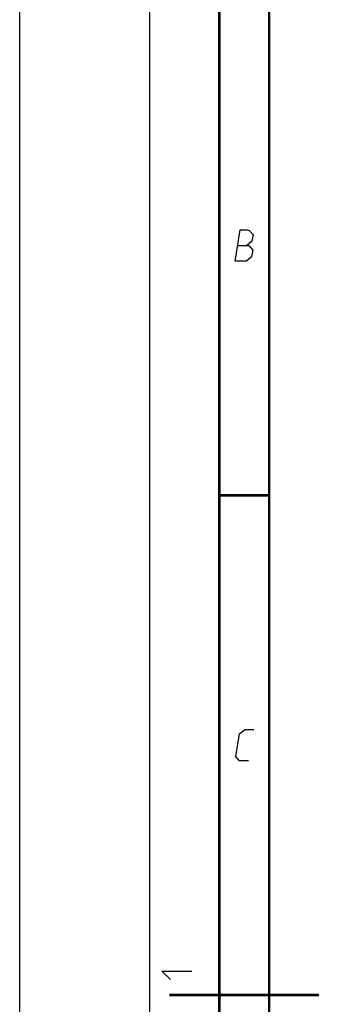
# Model space of a CAD drawing. Extents: x 0 to 420, y 0 to 297.
# Tile 12 of 65: x 0 to 30, y 148 to 246. Entities that reach past the tile are written whole.
import ezdxf

# ---------------------------------------------------------------- set-up
doc = ezdxf.new("R2010")
doc.units = 0
doc.header["$LTSCALE"] = 23.1
doc.layers.get('0').update_dxf_attribs({"linetype": 'CONTINUOUS'})

msp = doc.modelspace()

# ---------------------------------------------------------------- linework, layer by layer
at = {"color": 7, "linetype": 'CONTINUOUS'}
msp.add_line((0, 0), (0, 297), dxfattribs=at)
at = {"color": 2, "linetype": 'CONTINUOUS'}
for p, q in [((13, 292), (13, 5)), ((20, 292), (20, 5))]:
    msp.add_line(p, q, dxfattribs=at)
at = {"color": 7, "linetype": 'CONTINUOUS', "const_width": 0.25}
for points in [[(20, 292), (20, 5)], [(25, 10), (25, 287)], [(20, 198.5), (25, 198.5)], [(30, 148.5), (15, 148.5)]]:
    msp.add_lwpolyline(points, dxfattribs=at)
at = {"color": 2, "linetype": 'CONTINUOUS'}
for points in [[(21.589, 221.925), (22.104, 225.075), (22.779, 225.075), (22.991, 225), (23.38, 224.625), (23.27, 223.95), (22.747, 223.5)], [(21.847, 223.5), (22.972, 223.5), (23.348, 223.05), (23.238, 222.375), (22.714, 221.925), (21.589, 221.925)], [(22.939, 171.925), (22.039, 171.925), (21.663, 172.375), (22.03, 174.625), (22.554, 175.075), (23.454, 175.075)], [(15.107, 150.036), (14.25, 150.893), (17.25, 150.893)]]:
    msp.add_lwpolyline(points, dxfattribs=at)

doc.saveas('drawing.dxf')
